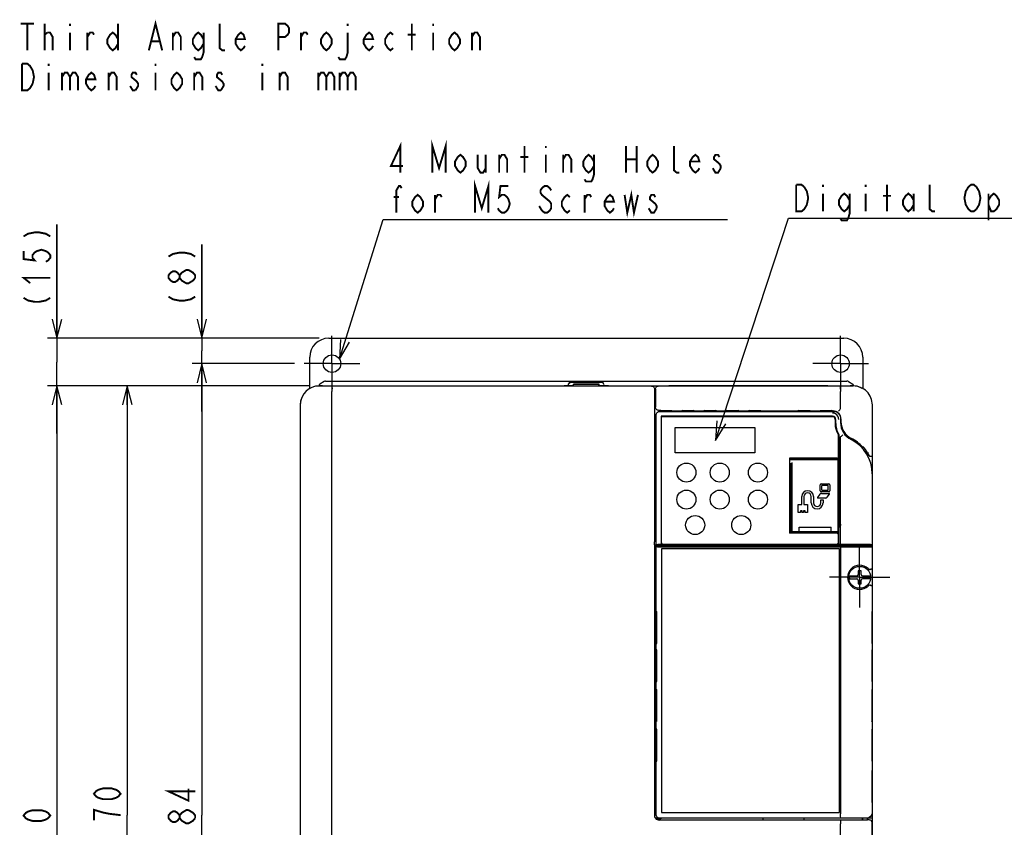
# Model space of a CAD drawing. Extents: x 30 to 410, y 35 to 287.
# Tile 6 of 23: x 30 to 133, y 189 to 274. Entities that reach past the tile are written whole.
import ezdxf

# ---------------------------------------------------------------- set-up
doc = ezdxf.new("R2010")
doc.units = 0
doc.header["$LTSCALE"] = 23.1
doc.linetypes.add('CENTER', pattern=[0.6, 0.375, -0.075, 0.075, -0.075])
doc.layers.get('0').update_dxf_attribs({"linetype": 'CONTINUOUS'})
for name, color, linetype in [('ALL_DIM', 7, 'CONTINUOUS'), ('ALL_NOTE', 7, 'CONTINUOUS'), ('DEFAULT_1', 7, 'CENTER')]:
    doc.layers.add(name, color=color, linetype=linetype)
doc.dimstyles.get("Standard").update_dxf_attribs({"dimtxt": 2.5, "dimasz": 2.5, "dimexe": 1.25, "dimexo": 0.625, "dimtad": 1, "dimcen": 2.5, "dimazin": 3, "dimtfac": 1, "dimtmove": 0, "dimatfit": 3})

# ---------------------------------------------------------------- blocks, each defined once
blk = doc.blocks.new('_OPEN')
at = {"color": 0, "linetype": 'BYBLOCK'}
for p, q in [((0, 0), (-1, 0.25)), ((-1, -0.25), (0, 0)), ((-1, 0), (0, 0))]:
    blk.add_line(p, q, dxfattribs=at)
blk = doc.blocks.new('*D1')
at = {"layer": 'ALL_DIM', "color": 2, "linetype": 'CONTINUOUS'}
for p, q in [((60.58, 235.2), (40.45, 235.2)), ((41.45, 235.2), (41.45, 190.2)), ((41.45, 145.2), (41.45, 190.2)), ((62.58, 145.2), (40.45, 145.2))]:
    blk.add_line(p, q, dxfattribs=at)
at = {"layer": 'ALL_DIM', "color": 2, "linetype": 'CONTINUOUS', "xscale": 2, "yscale": 2, "zscale": 2}
for p, rotation in [((41.45, 235.2), 90), ((41.45, 145.2), 270)]:
    blk.add_blockref('_OPEN', p, dxfattribs=dict(at, rotation=rotation))
blk = doc.blocks.new('*D8')
at = {"layer": 'ALL_DIM', "color": 2, "linetype": 'CONTINUOUS'}
for p, q in [((59, 237.53), (48.27, 237.53)), ((49.27, 237.53), (49.27, 190.2)), ((49.27, 142.86), (49.27, 190.2)), ((59, 142.86), (48.27, 142.86))]:
    blk.add_line(p, q, dxfattribs=at)
at = {"layer": 'ALL_DIM', "color": 2, "linetype": 'CONTINUOUS', "xscale": 2, "yscale": 2, "zscale": 2}
for p, rotation in [((49.27, 237.53), 90), ((49.27, 142.86), 270)]:
    blk.add_blockref('_OPEN', p, dxfattribs=dict(at, rotation=rotation))
blk = doc.blocks.new('*D9')
at = {"layer": 'ALL_DIM', "color": 2, "linetype": 'CONTINUOUS'}
for p, q in [((49.27, 240.2), (49.27, 250.01)), ((49.27, 250.01), (49.27, 238.86)), ((61.58, 240.2), (48.27, 240.2)), ((49.27, 232.53), (49.27, 238.86)), ((59, 237.53), (48.27, 237.53)), ((49.27, 237.53), (49.27, 232.53))]:
    blk.add_line(p, q, dxfattribs=at)
at = {"layer": 'ALL_DIM', "color": 2, "linetype": 'CONTINUOUS', "xscale": 2, "yscale": 2, "zscale": 2}
for p, rotation in [((49.27, 240.2), 270), ((49.27, 237.53), 90)]:
    blk.add_blockref('_OPEN', p, dxfattribs=dict(at, rotation=rotation))
blk = doc.blocks.new('*D10')
at = {"layer": 'ALL_DIM', "color": 2, "linetype": 'CONTINUOUS'}
for p, q in [((34.07, 240.2), (34.07, 252.13)), ((34.07, 252.13), (34.07, 237.7)), ((61.58, 240.2), (33.07, 240.2)), ((34.07, 230.2), (34.07, 237.7)), ((60.58, 235.2), (33.07, 235.2)), ((34.07, 235.2), (34.07, 230.2))]:
    blk.add_line(p, q, dxfattribs=at)
at = {"layer": 'ALL_DIM', "color": 2, "linetype": 'CONTINUOUS', "xscale": 2, "yscale": 2, "zscale": 2}
for p, rotation in [((34.07, 240.2), 270), ((34.07, 235.2), 90)]:
    blk.add_blockref('_OPEN', p, dxfattribs=dict(at, rotation=rotation))
blk = doc.blocks.new('*D28')
at = {"layer": 'ALL_DIM', "color": 2, "linetype": 'CONTINUOUS'}
for p, q in [((60.58, 235.2), (33.07, 235.2)), ((34.07, 235.2), (34.07, 186.86)), ((34.07, 138.53), (34.07, 186.86)), ((59.95, 138.53), (33.07, 138.53))]:
    blk.add_line(p, q, dxfattribs=at)
at = {"layer": 'ALL_DIM', "color": 2, "linetype": 'CONTINUOUS', "xscale": 2, "yscale": 2, "zscale": 2}
for p, rotation in [((34.07, 235.2), 90), ((34.07, 138.53), 270)]:
    blk.add_blockref('_OPEN', p, dxfattribs=dict(at, rotation=rotation))

msp = doc.modelspace()

# ---------------------------------------------------------------- linework, layer by layer
at = {"color": 7, "linetype": 'CONTINUOUS'}
for p, q in [((62.579, 240.197), (116.579, 240.197)), ((60.579, 234.922), (60.579, 238.197)), ((118.579, 238.197), (118.579, 234.923)), ((62.079, 235.652), (61.629, 235.392)), ((62.246, 235.697), (88.008, 235.697)), ((87.687, 235.306), (87.817, 235.53)), ((87.914, 235.652), (87.92, 235.657)), ((91.236, 235.542), (87.923, 235.542)), ((88.009, 235.697), (91.15, 235.697)), ((91.151, 235.697), (116.913, 235.697)), ((91.239, 235.657), (91.245, 235.652)), ((91.472, 235.306), (91.387, 235.453)), ((117.079, 235.652), (117.529, 235.392)), ((61.579, 235.306), (61.579, 235.197)), ((61.913, 235.209), (61.579, 235.212)), ((61.579, 235.197), (117.579, 235.197)), ((96.41, 235.188), (61.585, 235.188)), ((61.913, 235.209), (61.913, 235.197)), ((62.913, 158.53), (62.913, 234.614)), ((87.246, 235.222), (87.246, 235.197)), ((88.237, 235.222), (87.246, 235.222)), ((88.008, 235.207), (88.102, 235.197)), ((88.008, 235.207), (88.992, 235.207)), ((88.237, 235.222), (88.237, 235.372)), ((88.237, 235.372), (88.246, 235.364)), ((90.921, 235.372), (88.237, 235.372)), ((88.237, 235.222), (88.246, 235.218)), ((88.246, 235.218), (88.246, 235.364)), ((88.246, 235.364), (90.913, 235.364)), ((88.246, 235.218), (90.913, 235.218)), ((88.992, 235.197), (88.992, 235.207)), ((89.013, 235.197), (88.992, 235.207)), ((90.146, 235.197), (90.167, 235.207)), ((90.167, 235.197), (90.167, 235.207)), ((90.167, 235.207), (91.15, 235.207)), ((90.913, 235.364), (90.921, 235.372)), ((90.913, 235.218), (90.913, 235.364)), ((90.921, 235.222), (90.913, 235.218)), ((90.921, 235.222), (90.921, 235.372)), ((91.913, 235.222), (90.921, 235.222)), ((91.056, 235.197), (91.15, 235.207)), ((91.913, 235.222), (91.913, 235.197)), ((96.743, 234.855), (96.743, 233.53)), ((96.846, 234.864), (96.846, 232.967)), ((98.246, 235.23), (98.246, 235.197)), ((98.246, 235.23), (114.913, 235.23)), ((114.913, 235.23), (114.913, 235.197)), ((116.246, 232.853), (116.246, 234.614)), ((117.579, 235.212), (117.246, 235.209)), ((117.246, 235.209), (117.246, 235.197)), ((117.579, 235.306), (117.579, 235.197)), ((96.743, 233.53), (96.746, 233.53)), ((96.746, 233.53), (96.746, 218.864)), ((59.579, 233.197), (59.579, 147.197)), ((59.588, 233.191), (59.588, 147.203)), ((97.392, 232.634), (97.179, 232.634)), ((97.254, 232.521), (115.571, 232.521)), ((97.392, 232.521), (97.392, 232.634)), ((97.413, 232.614), (97.392, 232.634)), ((97.413, 232.521), (97.413, 232.614)), ((97.413, 232.614), (97.692, 232.614)), ((97.692, 232.614), (97.746, 232.595)), ((97.746, 232.595), (97.746, 232.521)), ((98.556, 232.595), (97.746, 232.595)), ((98.556, 232.521), (98.556, 232.595)), ((98.556, 232.595), (98.579, 232.572)), ((98.579, 232.572), (98.579, 232.521)), ((98.579, 232.572), (99.591, 232.572)), ((99.653, 232.634), (99.591, 232.572)), ((99.591, 232.521), (99.591, 232.572)), ((99.653, 232.634), (100.839, 232.634)), ((100.901, 232.572), (100.839, 232.634)), ((100.901, 232.572), (100.901, 232.521)), ((100.901, 232.572), (101.924, 232.572)), ((101.986, 232.634), (101.924, 232.572)), ((101.924, 232.521), (101.924, 232.572)), ((101.986, 232.634), (103.173, 232.634)), ((103.234, 232.572), (103.173, 232.634)), ((103.234, 232.572), (103.234, 232.521)), ((103.234, 232.572), (104.258, 232.572)), ((104.319, 232.634), (104.258, 232.572)), ((104.258, 232.521), (104.258, 232.572)), ((104.319, 232.634), (105.506, 232.634)), ((105.568, 232.572), (105.506, 232.634)), ((105.568, 232.572), (105.568, 232.521)), ((105.568, 232.572), (106.591, 232.572)), ((106.653, 232.634), (106.591, 232.572)), ((106.591, 232.521), (106.591, 232.572)), ((106.653, 232.634), (107.839, 232.634)), ((107.901, 232.572), (107.839, 232.634)), ((107.901, 232.572), (107.901, 232.521)), ((107.901, 232.572), (111.758, 232.572)), ((111.819, 232.634), (111.758, 232.572)), ((111.758, 232.521), (111.758, 232.572)), ((111.819, 232.634), (113.006, 232.634)), ((113.068, 232.572), (113.006, 232.634)), ((113.068, 232.572), (113.068, 232.521)), ((113.068, 232.572), (114.091, 232.572)), ((114.153, 232.634), (114.091, 232.572)), ((114.091, 232.521), (114.091, 232.572)), ((114.153, 232.634), (115.339, 232.634)), ((115.401, 232.572), (115.339, 232.634)), ((115.401, 232.572), (115.401, 232.521)), ((115.401, 232.572), (115.455, 232.572)), ((115.617, 232.556), (115.455, 232.572)), ((119.579, 147.197), (119.579, 233.197)), ((96.921, 218.532), (96.921, 232.189)), ((97.43, 232.013), (97.43, 218.563)), ((115.396, 232.013), (97.43, 232.013)), ((97.436, 231.894), (97.436, 218.734)), ((97.549, 232.007), (115.429, 232.007)), ((115.696, 231.68), (115.696, 230.95)), ((115.729, 231.68), (115.729, 231.355)), ((116.237, 231.856), (116.237, 231.364)), ((116.288, 231.739), (116.272, 231.902)), ((116.288, 231.739), (116.288, 231.447)), ((96.913, 228.717), (96.913, 231.03)), ((96.913, 231.03), (96.921, 231.03)), ((98.913, 228.18), (98.913, 230.847)), ((98.913, 230.847), (107.246, 230.847)), ((107.246, 230.847), (107.246, 228.18)), ((116.029, 227.78), (116.029, 230.037)), ((116.079, 230.082), (116.079, 220.883)), ((116.246, 218.564), (116.246, 229.835)), ((96.913, 228.717), (96.746, 228.717)), ((96.921, 228.656), (96.746, 228.656)), ((96.921, 228.717), (96.913, 228.717)), ((107.246, 228.18), (98.913, 228.18)), ((118.579, 228.602), (118.579, 228.859)), ((119.088, 228.2), (119.079, 228.198)), ((119.079, 228.198), (119.079, 227.894)), ((119.088, 228.2), (119.088, 227.88)), ((110.896, 227.614), (110.896, 219.747)), ((115.863, 227.614), (110.896, 227.614)), ((110.896, 227.564), (116.079, 227.564)), ((110.896, 227.48), (112.429, 227.48)), ((111.163, 219.93), (111.163, 227.158)), ((112.429, 227.472), (112.429, 227.48)), ((112.429, 227.472), (115.329, 227.472)), ((113.746, 227.472), (113.746, 227.564)), ((114.213, 227.564), (114.213, 227.472)), ((114.613, 227.472), (114.613, 227.564)), ((115.079, 227.564), (115.079, 227.472)), ((115.329, 227.48), (115.329, 227.472)), ((115.329, 227.48), (116.079, 227.48)), ((115.413, 227.48), (115.413, 227.564)), ((115.579, 227.564), (115.579, 227.48)), ((115.913, 227.48), (115.913, 227.564)), ((115.996, 219.93), (115.996, 227.48)), ((111.163, 227.03), (110.896, 227.03)), ((111.125, 226.964), (110.896, 226.964)), ((111.079, 220.423), (111.079, 226.964)), ((111.079, 226.557), (111.163, 226.557)), ((115.996, 226.557), (116.079, 226.557)), ((119.571, 225.989), (119.571, 218.868)), ((114.123, 224.197), (114.123, 224.83)), ((114.223, 224.93), (115.023, 224.93)), ((115.023, 224.097), (114.223, 224.097)), ((114.29, 224.264), (114.29, 224.764)), ((114.956, 224.764), (114.29, 224.764)), ((114.29, 224.264), (114.956, 224.264)), ((114.956, 224.264), (114.956, 224.764)), ((115.123, 224.83), (115.123, 224.197)), ((112.173, 222.764), (112.173, 223.597)), ((112.406, 223.597), (112.406, 222.764)), ((113.173, 222.93), (113.173, 223.597)), ((113.406, 223.597), (113.406, 222.93)), ((114.064, 223.841), (113.838, 223.503)), ((114.683, 223.43), (113.877, 223.43)), ((114.173, 222.93), (114.173, 223.264)), ((114.173, 223.264), (114.406, 223.264)), ((114.23, 223.93), (115.036, 223.93)), ((114.406, 223.264), (114.406, 222.93)), ((114.849, 223.519), (115.075, 223.858)), ((119.579, 223.93), (119.571, 223.93)), ((119.579, 223.597), (119.571, 223.597)), ((96.746, 222.571), (96.921, 222.571)), ((96.746, 222.51), (96.913, 222.51)), ((96.913, 220.176), (96.913, 222.51)), ((96.921, 222.51), (96.913, 222.51)), ((111.79, 221.93), (111.79, 222.764)), ((111.79, 222.764), (112.173, 222.764)), ((112.04, 222.097), (112.04, 221.93)), ((112.206, 222.097), (112.04, 222.097)), ((112.206, 221.93), (112.206, 222.097)), ((112.373, 222.097), (112.373, 221.93)), ((112.54, 222.097), (112.373, 222.097)), ((112.406, 222.764), (112.79, 222.764)), ((112.54, 221.93), (112.54, 222.097)), ((112.79, 222.764), (112.79, 221.93)), ((111.163, 221.53), (111.079, 221.53)), ((112.04, 221.93), (111.79, 221.93)), ((112.373, 221.93), (112.206, 221.93)), ((112.79, 221.93), (112.54, 221.93)), ((116.079, 221.53), (115.996, 221.53)), ((96.921, 220.177), (96.913, 220.176)), ((96.921, 220.176), (96.913, 220.176)), ((111.079, 219.83), (111.079, 220.372)), ((111.163, 220.364), (111.079, 220.364)), ((111.163, 219.93), (115.996, 219.93)), ((111.913, 219.764), (111.913, 220.397)), ((111.913, 220.397), (115.246, 220.397)), ((115.246, 219.764), (115.246, 220.397)), ((116.079, 220.364), (115.996, 220.364)), ((116.079, 220.906), (116.15, 220.847)), ((116.079, 220.39), (116.079, 220.871)), ((116.15, 220.412), (116.079, 220.355)), ((116.079, 218.563), (116.079, 220.378)), ((116.092, 220.405), (116.092, 220.407)), ((119.579, 219.93), (119.571, 219.93)), ((96.746, 219.551), (96.921, 219.551)), ((96.746, 219.489), (96.921, 219.489)), ((115.863, 219.747), (110.896, 219.747)), ((111.913, 219.83), (111.079, 219.83)), ((115.246, 219.764), (111.913, 219.764)), ((116.079, 219.83), (115.246, 219.83)), ((116.029, 218.78), (116.029, 219.58)), ((119.579, 219.597), (119.571, 219.597)), ((96.726, 218.53), (96.726, 203.914)), ((96.726, 218.53), (96.74, 218.53)), ((98.079, 218.505), (96.726, 218.505)), ((96.726, 218.423), (97.08, 218.423)), ((97.097, 218.561), (96.921, 218.532)), ((96.921, 218.532), (97.079, 218.532)), ((96.921, 190.205), (96.921, 218.319)), ((97.076, 218.319), (96.921, 218.319)), ((97.036, 218.3), (96.921, 218.319)), ((97.079, 218.32), (97.076, 218.319)), ((97.079, 218.531), (97.079, 218.531)), ((97.079, 218.53), (99.646, 218.53)), ((97.202, 218.3), (97.079, 218.32)), ((97.08, 218.487), (97.08, 218.32)), ((97.479, 218.487), (97.08, 218.487)), ((97.202, 218.466), (97.08, 218.487)), ((97.337, 218.298), (97.279, 218.299)), ((97.307, 218.465), (116.233, 218.465)), ((116.233, 218.298), (97.337, 218.298)), ((116.079, 218.562), (97.43, 218.562)), ((97.479, 218.487), (97.479, 218.491)), ((97.479, 218.491), (97.738, 218.491)), ((97.479, 218.13), (97.479, 190.464)), ((116.146, 218.13), (97.479, 218.13)), ((97.596, 218.614), (115.863, 218.614)), ((97.746, 218.487), (97.738, 218.491)), ((98.737, 218.487), (97.746, 218.487)), ((98.079, 218.487), (98.079, 218.53)), ((99.07, 218.484), (99.079, 218.48)), ((99.079, 218.48), (102.746, 218.48)), ((99.746, 218.531), (99.746, 218.548)), ((99.746, 218.53), (100.246, 218.53)), ((100.246, 218.548), (100.246, 218.531)), ((100.346, 218.53), (101.184, 218.53)), ((101.246, 218.531), (101.246, 218.548)), ((101.746, 218.548), (101.746, 218.531)), ((102.746, 218.48), (102.755, 218.484)), ((103.079, 218.534), (103.079, 218.538)), ((103.079, 218.538), (107.979, 218.538)), ((119.412, 218.487), (103.088, 218.487)), ((103.746, 218.538), (103.746, 218.487)), ((108.579, 218.548), (108.579, 218.54)), ((108.679, 218.539), (109.518, 218.539)), ((110.079, 218.548), (110.079, 218.54)), ((110.179, 218.538), (115.746, 218.538)), ((115.079, 218.487), (115.079, 218.538)), ((115.746, 218.538), (115.746, 218.534)), ((116.246, 218.564), (116.079, 218.563)), ((116.079, 218.53), (118.251, 218.53)), ((116.146, 190.464), (116.146, 218.13)), ((116.233, 218.465), (116.233, 218.298)), ((116.246, 218.297), (116.246, 190.32)), ((118.313, 218.531), (118.313, 218.54)), ((118.313, 218.54), (119.146, 218.54)), ((118.579, 218.487), (118.579, 218.54)), ((118.746, 218.487), (118.746, 218.54)), ((118.763, 218.54), (118.763, 218.487)), ((119.062, 218.487), (119.062, 218.54)), ((119.146, 218.54), (119.146, 218.533)), ((119.146, 218.533), (119.413, 218.533)), ((119.412, 218.487), (119.342, 218.475)), ((119.412, 218.32), (119.342, 218.308)), ((119.412, 218.487), (119.413, 218.32)), ((119.412, 218.32), (119.416, 218.319)), ((119.413, 218.535), (119.553, 218.535)), ((119.571, 218.319), (119.416, 218.319)), ((119.553, 218.535), (119.445, 218.552)), ((119.508, 218.308), (119.571, 218.319)), ((119.553, 218.535), (119.553, 218.535)), ((119.571, 218.868), (119.57, 218.765)), ((119.571, 218.319), (119.571, 190.538)), ((118.079, 215.814), (118.079, 215.43)), ((118.413, 215.814), (118.079, 215.814)), ((118.413, 215.43), (118.413, 215.814)), ((119.137, 216.038), (119.132, 216.043)), ((96.726, 215.197), (96.921, 215.197)), ((96.726, 215.115), (96.921, 215.115)), ((117.166, 215.297), (117.946, 215.297)), ((117.166, 214.964), (117.946, 214.964)), ((118.079, 214.83), (118.079, 214.447)), ((118.413, 214.447), (118.413, 214.83)), ((118.546, 215.297), (119.326, 215.297)), ((119.326, 214.964), (118.546, 214.964)), ((118.079, 214.447), (118.413, 214.447)), ((119.132, 214.217), (119.137, 214.223)), ((96.939, 211.53), (96.939, 208.197)), ((96.974, 211.529), (96.939, 211.53)), ((96.974, 208.198), (96.974, 211.529)), ((119.553, 211.53), (119.518, 211.529)), ((119.518, 211.529), (119.518, 208.198)), ((119.553, 208.197), (119.553, 211.53)), ((96.939, 208.197), (96.974, 208.198)), ((96.939, 207.53), (96.939, 204.197)), ((96.974, 207.529), (96.939, 207.53)), ((96.974, 204.198), (96.974, 207.529)), ((119.518, 208.198), (119.553, 208.197)), ((119.553, 207.53), (119.518, 207.529)), ((119.518, 207.529), (119.518, 204.198)), ((119.553, 204.197), (119.553, 207.53)), ((96.726, 203.914), (96.727, 203.743)), ((96.727, 203.743), (96.729, 203.439)), ((96.728, 203.571), (96.921, 203.571)), ((96.729, 203.504), (96.921, 203.504)), ((96.729, 203.439), (96.731, 203.177)), ((96.939, 204.197), (96.974, 204.198)), ((119.518, 204.198), (119.553, 204.197)), ((96.731, 203.177), (96.732, 202.953)), ((96.732, 202.953), (96.733, 202.673)), ((96.733, 202.673), (96.733, 202.453)), ((96.733, 202.453), (96.734, 202.185)), ((96.947, 203.197), (96.947, 200.197)), ((96.965, 200.197), (96.965, 203.197)), ((119.527, 203.197), (119.527, 200.197)), ((119.545, 200.197), (119.545, 203.197)), ((96.734, 202.185), (96.734, 202.066)), ((96.734, 202.066), (96.734, 201.971)), ((96.734, 201.971), (96.734, 201.92)), ((96.734, 201.697), (96.734, 201.689)), ((96.734, 201.539), (96.734, 201.497)), ((96.734, 201.497), (96.734, 201.449)), ((96.734, 201.449), (96.734, 201.393)), ((96.734, 201.393), (96.734, 201.251)), ((96.731, 200.333), (96.73, 200.091)), ((96.732, 200.541), (96.731, 200.333)), ((96.733, 200.8), (96.732, 200.541)), ((96.734, 201.003), (96.733, 200.8)), ((96.734, 201.251), (96.734, 201.003)), ((96.726, 199.48), (96.726, 190.176)), ((96.921, 199.822), (96.728, 199.822)), ((96.729, 199.89), (96.921, 199.89)), ((96.939, 199.196), (96.939, 195.864)), ((96.974, 199.196), (96.939, 199.196)), ((96.974, 195.865), (96.974, 199.196)), ((119.553, 199.196), (119.518, 199.196)), ((119.518, 199.196), (119.518, 195.865)), ((119.553, 195.864), (119.553, 199.196)), ((96.939, 195.864), (96.974, 195.865)), ((119.518, 195.865), (119.553, 195.864)), ((119.553, 194.863), (119.518, 194.862)), ((119.518, 194.862), (119.518, 191.531)), ((119.553, 191.531), (119.553, 194.863)), ((96.726, 193.238), (96.921, 193.238)), ((96.726, 193.156), (96.921, 193.156)), ((119.518, 191.531), (119.553, 191.531)), ((97.479, 190.464), (116.146, 190.464)), ((96.81, 189.904), (97.12, 189.904)), ((96.877, 189.822), (97.354, 189.822)), ((118.551, 189.676), (97.226, 189.676)), ((118.905, 189.872), (97.254, 189.872)), ((108.079, 189.872), (108.079, 189.676)), ((112.413, 189.676), (112.413, 189.872)), ((116.246, 186.495), (116.246, 189.302)), ((118.536, 189.676), (118.536, 189.872)), ((118.551, 189.676), (118.579, 189.704)), ((118.573, 189.698), (118.573, 189.872)), ((118.579, 189.704), (119.013, 189.704)), ((119.013, 189.697), (119.013, 189.704)), ((119.079, 189.697), (119.013, 189.697)), ((119.079, 189.697), (119.079, 189.896)), ((119.079, 189.697), (119.105, 189.694)), ((119.237, 189.694), (119.079, 189.694)), ((119.088, 189.864), (119.106, 189.881)), ((119.579, 189.864), (119.088, 189.864)), ((119.088, 189.697), (119.088, 189.864)), ((119.571, 163.04), (119.571, 189.361))]:
    msp.add_line(p, q, dxfattribs=at)
for points in [[(87.923, 235.542), (87.879, 235.536), (87.837, 235.519), (87.8, 235.49), (87.772, 235.453)], [(87.817, 235.53), (87.832, 235.556), (87.848, 235.579), (87.864, 235.6), (87.88, 235.619), (87.897, 235.637), (87.914, 235.652)], [(87.92, 235.657), (87.966, 235.687), (88.008, 235.697)], [(91.151, 235.697), (91.193, 235.687), (91.239, 235.657)], [(91.387, 235.453), (91.358, 235.49), (91.321, 235.519), (91.28, 235.536), (91.236, 235.542)], [(91.245, 235.652), (91.262, 235.637), (91.278, 235.619), (91.295, 235.6), (91.311, 235.579), (91.327, 235.556), (91.342, 235.53)], [(61.585, 235.188), (61.272, 235.163), (60.967, 235.09), (60.678, 234.97), (60.411, 234.807), (60.173, 234.603), (59.969, 234.365), (59.806, 234.098), (59.686, 233.809), (59.613, 233.504), (59.588, 233.191)], [(62.939, 235.012), (62.934, 235.001), (62.928, 234.974), (62.923, 234.934), (62.919, 234.882), (62.916, 234.82), (62.914, 234.751), (62.913, 234.68)], [(96.41, 235.188), (96.484, 235.18), (96.554, 235.155), (96.618, 235.115), (96.67, 235.063), (96.71, 234.999), (96.735, 234.929), (96.743, 234.855)], [(96.846, 234.864), (96.854, 234.938), (96.879, 235.008), (96.918, 235.071), (96.971, 235.124), (97.034, 235.164), (97.105, 235.188), (97.179, 235.197)], [(116.246, 234.864), (116.245, 234.929), (116.244, 234.991), (116.241, 235.049), (116.238, 235.099), (116.234, 235.141), (116.229, 235.172), (116.224, 235.19), (116.219, 235.197)], [(97.179, 232.634), (97.105, 232.642), (97.034, 232.667), (96.971, 232.707), (96.918, 232.759), (96.879, 232.823), (96.854, 232.893), (96.846, 232.967)], [(96.921, 232.189), (96.938, 232.292), (96.985, 232.384), (97.058, 232.458), (97.151, 232.505), (97.254, 232.521)], [(115.866, 232.151), (115.729, 232.256), (115.568, 232.323), (115.396, 232.346)], [(115.571, 232.521), (115.744, 232.499), (115.905, 232.432), (116.042, 232.327), (116.148, 232.189), (116.215, 232.028), (116.237, 231.856)], [(116.272, 231.902), (116.225, 232.058), (116.148, 232.202), (116.044, 232.328), (115.918, 232.432), (115.774, 232.509), (115.617, 232.556)], [(116.036, 232.558), (116.045, 232.563), (116.063, 232.582), (116.089, 232.613), (116.121, 232.655), (116.157, 232.706), (116.197, 232.763), (116.238, 232.824)], [(116.238, 232.824), (116.242, 232.832), (116.245, 232.842), (116.246, 232.853)], [(116.062, 231.68), (116.039, 231.852), (115.972, 232.013), (115.866, 232.151)], [(116.246, 229.835), (116.247, 229.848), (116.249, 229.859), (116.252, 229.869), (116.257, 229.878), (116.263, 229.883)], [(116.263, 229.883), (116.334, 229.937), (116.396, 229.986), (116.445, 230.026), (116.476, 230.054), (116.487, 230.068)], [(119.579, 227.954), (119.573, 227.91), (119.556, 227.868), (119.528, 227.833), (119.492, 227.807), (119.451, 227.792), (119.407, 227.787), (119.363, 227.795), (119.322, 227.814), (119.288, 227.843), (119.263, 227.88)], [(111.163, 226.956), (111.149, 226.957), (111.137, 226.959), (111.125, 226.964)], [(115.996, 227.104), (116.028, 227.102), (116.055, 227.097), (116.073, 227.085), (116.079, 227.064)], [(116.079, 226.997), (116.074, 226.976), (116.055, 226.964), (116.027, 226.958), (115.996, 226.956)], [(111.079, 220.888), (111.077, 220.873), (111.072, 220.858), (111.064, 220.842)], [(111.064, 220.418), (111.072, 220.403), (111.077, 220.387), (111.079, 220.372)], [(116.092, 220.853), (116.092, 220.855), (116.092, 220.856), (116.092, 220.856)], [(116.092, 220.404), (116.092, 220.404), (116.092, 220.405)], [(116.15, 220.847), (116.205, 220.765), (116.231, 220.675), (116.231, 220.583), (116.204, 220.493), (116.15, 220.412)], [(96.74, 218.53), (96.741, 218.539), (96.743, 218.563), (96.744, 218.603), (96.745, 218.656), (96.745, 218.719), (96.746, 218.789), (96.746, 218.864)], [(116.246, 218.297), (97.306, 218.297), (97.245, 218.297), (97.189, 218.297), (97.139, 218.298), (97.098, 218.298), (97.066, 218.299), (97.045, 218.299), (97.036, 218.3)], [(97.43, 218.564), (97.33, 218.563), (97.24, 218.563), (97.166, 218.562), (97.117, 218.562), (97.097, 218.561)], [(97.202, 218.466), (97.207, 218.466), (97.217, 218.466), (97.233, 218.466), (97.254, 218.465), (97.307, 218.465)], [(97.279, 218.299), (97.233, 218.299), (97.217, 218.299), (97.207, 218.299), (97.202, 218.3)], [(99.07, 218.484), (99.053, 218.485), (99.005, 218.486), (98.931, 218.486), (98.839, 218.487), (98.737, 218.487)], [(99.646, 218.53), (99.684, 218.53), (99.717, 218.53), (99.738, 218.531), (99.746, 218.531)], [(99.746, 218.548), (99.758, 218.549), (99.794, 218.55), (99.848, 218.55), (99.918, 218.55), (99.995, 218.551), (100.072, 218.55), (100.142, 218.55), (100.198, 218.55), (100.234, 218.549), (100.246, 218.548)], [(100.246, 218.531), (100.254, 218.531), (100.275, 218.53)], [(100.275, 218.53), (100.308, 218.53), (100.346, 218.53)], [(101.184, 218.53), (101.217, 218.53), (101.238, 218.531), (101.246, 218.531)], [(101.246, 218.548), (101.258, 218.549), (101.294, 218.55), (101.348, 218.55), (101.418, 218.55), (101.495, 218.551), (101.572, 218.55), (101.642, 218.55), (101.698, 218.55), (101.734, 218.549), (101.746, 218.548)], [(101.746, 218.531), (101.754, 218.531), (101.775, 218.53)], [(101.775, 218.53), (101.808, 218.53), (102.746, 218.53)], [(102.746, 218.53), (102.849, 218.53), (102.942, 218.531), (103.016, 218.531), (103.063, 218.532), (103.079, 218.533)], [(103.088, 218.487), (102.986, 218.487), (102.894, 218.486), (102.82, 218.486), (102.773, 218.485), (102.755, 218.484)], [(107.979, 218.539), (108.018, 218.539), (108.05, 218.539), (108.072, 218.539), (108.079, 218.54)], [(108.079, 218.548), (108.091, 218.549), (108.127, 218.55), (108.182, 218.55), (108.251, 218.55), (108.328, 218.551), (108.406, 218.55), (108.475, 218.55), (108.531, 218.55), (108.567, 218.549), (108.579, 218.548)], [(108.579, 218.54), (108.587, 218.539), (108.609, 218.539)], [(108.609, 218.539), (108.641, 218.539), (108.679, 218.539)], [(109.518, 218.539), (109.55, 218.539), (109.572, 218.539), (109.579, 218.54)], [(110.079, 218.548), (110.067, 218.549), (110.031, 218.55), (109.976, 218.55), (109.907, 218.55), (109.83, 218.551), (109.753, 218.55), (109.684, 218.55), (109.628, 218.55), (109.592, 218.549), (109.579, 218.548)], [(110.079, 218.54), (110.087, 218.539), (110.109, 218.539)], [(110.109, 218.539), (110.141, 218.539), (110.179, 218.539)], [(115.746, 218.533), (115.762, 218.532), (115.81, 218.531), (115.883, 218.531), (115.976, 218.53), (116.079, 218.53)], [(116.233, 218.465), (117.274, 218.467), (118.285, 218.47), (119.253, 218.474)], [(119.253, 218.307), (118.285, 218.303), (117.274, 218.3), (116.233, 218.298)], [(119.266, 218.555), (118.297, 218.559), (117.286, 218.562), (116.246, 218.564)], [(119.331, 218.306), (118.342, 218.302), (117.31, 218.299), (116.246, 218.297)], [(118.251, 218.53), (118.283, 218.53), (118.305, 218.531), (118.313, 218.531)], [(119.076, 218.487), (119.076, 218.493), (119.077, 218.533), (119.077, 218.54)], [(119.253, 218.474), (119.298, 218.474), (119.329, 218.475), (119.342, 218.475)], [(119.342, 218.308), (119.329, 218.308), (119.298, 218.307), (119.253, 218.307)], [(119.445, 218.552), (119.43, 218.553), (119.393, 218.554), (119.337, 218.554), (119.266, 218.555)], [(119.508, 218.308), (119.493, 218.308), (119.456, 218.307), (119.401, 218.306), (119.331, 218.306)], [(119.57, 218.765), (119.567, 218.671), (119.563, 218.598), (119.558, 218.551), (119.553, 218.535)], [(119.401, 215.954), (119.355, 215.936), (119.303, 215.934), (119.247, 215.952), (119.192, 215.988), (119.137, 216.038)], [(119.401, 215.954), (119.442, 215.983), (119.477, 216.019), (119.498, 216.06)], [(119.137, 214.223), (119.174, 214.257), (119.215, 214.289), (119.26, 214.314), (119.31, 214.327), (119.359, 214.324), (119.401, 214.307)], [(119.498, 214.201), (119.477, 214.242), (119.442, 214.278), (119.401, 214.307)], [(96.956, 203.369), (96.953, 203.355), (96.95, 203.318), (96.948, 203.262), (96.947, 203.197)], [(96.965, 203.197), (96.965, 203.262), (96.963, 203.318), (96.96, 203.355), (96.956, 203.369)], [(119.536, 203.369), (119.532, 203.355), (119.529, 203.318), (119.527, 203.262), (119.527, 203.197)], [(119.545, 203.197), (119.544, 203.262), (119.542, 203.318), (119.539, 203.355), (119.536, 203.369)], [(96.734, 201.92), (96.734, 201.875), (96.734, 201.855)], [(96.734, 201.855), (96.734, 201.82), (96.734, 201.804)], [(96.734, 201.804), (96.734, 201.776), (96.734, 201.763), (96.734, 201.751), (96.734, 201.74)], [(96.734, 201.74), (96.734, 201.721), (96.734, 201.712), (96.734, 201.704), (96.734, 201.697)], [(96.734, 201.689), (96.734, 201.673), (96.734, 201.664), (96.734, 201.653), (96.734, 201.642)], [(96.734, 201.642), (96.734, 201.618), (96.734, 201.604), (96.734, 201.59)], [(96.734, 201.59), (96.734, 201.557), (96.734, 201.539)], [(96.73, 200.091), (96.728, 199.809), (96.727, 199.65), (96.726, 199.48)], [(96.947, 200.197), (96.948, 200.131), (96.95, 200.075), (96.953, 200.038), (96.956, 200.025)], [(96.956, 200.025), (96.96, 200.038), (96.963, 200.075), (96.965, 200.131), (96.965, 200.197)], [(119.527, 200.197), (119.527, 200.131), (119.529, 200.075), (119.532, 200.038), (119.536, 200.025)], [(119.536, 200.025), (119.539, 200.038), (119.542, 200.075), (119.544, 200.131), (119.545, 200.197)], [(96.726, 190.176), (96.738, 190.065), (96.775, 189.959), (96.835, 189.865), (96.914, 189.786), (97.009, 189.726), (97.114, 189.689), (97.226, 189.676)], [(97.254, 189.872), (97.151, 189.889), (97.058, 189.936), (96.985, 190.009), (96.938, 190.102), (96.921, 190.205)], [(116.219, 189.987), (116.227, 190.007), (116.235, 190.056), (116.24, 190.129), (116.244, 190.22), (116.246, 190.32)], [(119.571, 190.538), (119.548, 190.365), (119.481, 190.205), (119.376, 190.067), (119.238, 189.961), (119.077, 189.895), (118.905, 189.872)], [(97.439, 189.872), (97.435, 189.863), (97.413, 189.841), (97.385, 189.827), (97.354, 189.822)], [(116.219, 189.636), (116.225, 189.626), (116.231, 189.601), (116.236, 189.561), (116.24, 189.508), (116.243, 189.446), (116.245, 189.376), (116.246, 189.302)], [(119.106, 189.881), (119.106, 189.887), (119.107, 189.904), (119.107, 189.907)], [(119.571, 189.361), (119.562, 189.435), (119.538, 189.505), (119.498, 189.568), (119.445, 189.621), (119.382, 189.661), (119.311, 189.686), (119.237, 189.694)]]:
    msp.add_lwpolyline(points, dxfattribs=at)
for centre, radius in [((62.913, 237.53), 0.917), ((116.246, 237.53), 0.917), ((100.079, 226.114), 1), ((103.579, 226.114), 1), ((107.579, 226.114), 1), ((100.079, 223.28), 1), ((103.579, 223.28), 1), ((107.579, 223.28), 1), ((100.996, 220.614), 1), ((105.829, 220.614), 1), ((118.246, 215.13), 1.151)]:
    msp.add_circle(centre, radius, dxfattribs=at)
for centre, radius, start, end in [((62.579, 238.197), 2, 90, 180), ((116.579, 238.197), 2, 0, 90), ((62.246, 235.364), 0.333, 90.00029, 120.0003), ((116.913, 235.364), 0.333, 59.99973, 89.99971), ((61.579, 233.197), 2, 90, 180), ((61.679, 235.306), 0.1, 119.99963, 180), ((117.479, 235.306), 0.1, 0, 60.00033), ((117.579, 233.197), 2, 359.99776, 90.0013), ((117.513, 233.197), 2, 60.01085, 88.08365), ((115.746, 231.864), 1.333, 144.60176, 150.41699), ((97.596, 231.847), 0.167, 106.2602, 163.7398), ((115.396, 231.68), 0.333, 359.963, 90.01417), ((115.363, 231.68), 0.333, 0, 78.52166), ((118.246, 231.364), 2.517, 180.18806, 210.60091), ((118.246, 231.364), 2.009, 180, 243.6122), ((118.246, 231.447), 1.958, 180, 243.6122), ((118.246, 231.364), 2.583, 189.21414, 210.90004), ((115.579, 225.989), 3.991, 359.99985, 63.6122), ((115.579, 226.072), 4.042, 42.08062, 63.6122), ((115.579, 226.072), 4.095, 31.27261, 42.89468), ((115.579, 226.072), 4.104, 26.14717, 31.23849), ((115.863, 227.78), 0.167, 270, 360), ((115.996, 227.364), 0.0833, 274.50235, 359.83863), ((111.163, 226.697), 0.0833, 90, 180), ((115.996, 226.697), 0.0833, 0.01831, 90), ((112.79, 223.597), 0.617, 0, 180), ((114.223, 224.83), 0.1, 90, 180), ((114.223, 224.197), 0.1, 180, 270), ((115.023, 224.83), 0.1, 0, 90), ((115.023, 224.197), 0.1, 270, 360), ((112.79, 223.597), 0.383, 0, 180), ((113.877, 223.477), 0.0467, 146.30993, 270), ((114.23, 223.73), 0.2, 90, 146.30993), ((114.683, 223.63), 0.2, 270, 326.30993), ((115.036, 223.884), 0.0467, 326.30993, 90), ((113.79, 222.93), 0.617, 180, 360), ((113.79, 222.93), 0.383, 180, 360), ((111.229, 220.63), 0.167, 113.57818, 155.43616), ((111.229, 220.63), 0.167, 204.56384, 246.42182), ((115.929, 220.63), 0.167, 24.56384, 66.42182), ((115.929, 220.63), 0.167, 293.57818, 335.43616), ((116.113, 220.883), 0.0333, 180, 231.60337), ((116.113, 220.378), 0.0333, 128.39663, 180), ((115.913, 220.63), 0.289, 308.39663, 51.60337), ((115.863, 219.58), 0.167, 0, 90), ((97.596, 218.78), 0.167, 196.2602, 270), ((115.863, 218.78), 0.167, 270, 360), ((117.196, 218.647), 0.133, 241.79273, 298.20727), ((118.246, 215.13), 1.272, 45.88239, 314.11766), ((118.246, 215.13), 1.093, 171.2306, 188.7694), ((117.946, 215.43), 0.133, 270, 360), ((117.946, 214.83), 0.133, 0, 90), ((118.546, 215.43), 0.133, 180, 270), ((118.546, 214.83), 0.133, 90, 180), ((118.246, 215.13), 1.093, 351.2306, 8.7694)]:
    msp.add_arc(centre, radius, start, end, dxfattribs=at)
at = {"layer": 'ALL_DIM', "color": 2, "linetype": 'CONTINUOUS', "const_width": 0.2}
for points in [[(30.574, 250.872), (31.041, 251.152), (31.741, 251.292), (32.207, 251.292), (32.907, 251.152), (33.374, 250.872)], [(30.574, 249.332), (30.574, 248.492), (31.741, 248.352), (31.507, 248.632), (31.507, 248.912), (31.741, 249.192), (31.974, 249.332), (32.441, 249.472), (32.907, 249.332), (33.141, 249.192), (33.374, 248.912), (33.374, 248.632), (33.141, 248.352), (32.907, 248.212)], [(45.772, 248.755), (46.239, 249.035), (46.939, 249.175), (47.405, 249.175), (48.105, 249.035), (48.572, 248.755)], [(46.939, 246.515), (46.705, 246.235), (46.472, 246.095), (46.239, 246.095), (46.005, 246.235), (45.772, 246.515), (45.772, 246.795), (46.005, 247.075), (46.239, 247.215), (46.472, 247.215), (46.705, 247.075), (46.939, 246.795)], [(48.572, 246.515), (48.339, 246.235), (48.105, 246.095), (47.872, 245.955), (47.639, 245.955), (47.405, 246.095), (47.172, 246.235), (46.939, 246.515), (46.939, 246.795), (47.172, 247.075), (47.405, 247.215), (47.639, 247.355), (47.872, 247.355)], [(47.872, 247.355), (48.339, 247.075), (48.572, 246.795), (48.572, 246.515)], [(31.274, 245.972), (30.574, 246.532), (33.374, 246.532)], [(30.574, 244.432), (31.041, 244.152), (31.741, 244.012), (32.207, 244.012), (32.907, 244.152), (33.374, 244.432)], [(45.772, 244.555), (46.239, 244.275), (46.939, 244.135), (47.405, 244.135), (48.105, 244.275), (48.572, 244.555)], [(40.749, 192.437), (40.515, 192.157), (40.282, 192.017), (39.815, 191.877), (38.882, 191.877), (38.415, 192.017), (38.182, 192.157), (37.949, 192.437), (38.182, 192.717), (38.415, 192.857), (38.882, 192.997), (39.815, 192.997), (40.282, 192.857), (40.515, 192.717), (40.749, 192.437)], [(48.572, 192.689), (45.772, 192.689), (47.872, 191.709), (47.872, 192.969)], [(33.374, 190.153), (33.141, 189.873), (32.907, 189.733), (32.441, 189.593), (31.507, 189.593), (31.041, 189.733), (30.807, 189.873), (30.574, 190.153), (30.807, 190.433), (31.041, 190.573), (31.507, 190.713), (32.441, 190.713), (32.907, 190.573), (33.141, 190.433), (33.374, 190.153)], [(38.882, 190.477), (37.949, 190.757), (37.949, 189.637)], [(40.749, 190.197), (39.582, 190.337), (38.882, 190.477)], [(46.939, 189.889), (46.705, 189.609), (46.472, 189.469), (46.239, 189.469), (46.005, 189.609), (45.772, 189.889), (45.772, 190.169), (46.005, 190.449), (46.239, 190.589), (46.472, 190.589), (46.705, 190.449), (46.939, 190.169)], [(48.572, 189.889), (48.339, 189.609), (48.105, 189.469), (47.872, 189.329), (47.639, 189.329), (47.405, 189.469), (47.172, 189.609), (46.939, 189.889), (46.939, 190.169), (47.172, 190.449), (47.405, 190.589), (47.639, 190.729), (47.872, 190.729)], [(47.872, 190.729), (48.339, 190.449), (48.572, 190.169), (48.572, 189.889)]]:
    msp.add_lwpolyline(points, dxfattribs=at)
at = {"layer": 'ALL_NOTE', "color": 2, "linetype": 'CONTINUOUS'}
for p, q in [((63.692, 238.013), (68.291, 252.658)), ((68.291, 252.658), (68.541, 252.658)), ((68.541, 252.658), (104.381, 252.658)), ((103.131, 229.487), (110.783, 252.793)), ((110.783, 252.793), (111.033, 252.793)), ((111.033, 252.793), (149.113, 252.793))]:
    msp.add_line(p, q, dxfattribs=at)
at = {"layer": 'ALL_NOTE', "color": 2, "linetype": 'CONTINUOUS', "const_width": 0.2}
for points in [[(30.267, 273.178), (31.667, 273.178)], [(30.967, 273.178), (30.967, 270.378)], [(32.787, 270.378), (32.787, 273.178)], [(35.447, 273.178), (35.447, 272.945)], [(40.487, 273.178), (40.487, 270.378)], [(43.707, 270.378), (44.407, 273.178), (45.107, 270.378)], [(51.687, 270.378), (51.407, 270.378), (51.127, 270.612), (51.127, 273.178)], [(57.287, 270.378), (57.287, 273.178), (57.987, 273.178), (58.267, 272.945), (58.407, 272.712), (58.407, 272.245), (58.267, 272.012), (57.987, 271.778), (57.287, 271.778)], [(64.567, 273.178), (64.567, 272.945)], [(71.287, 270.378), (71.287, 273.178)], [(73.527, 273.178), (73.527, 272.945)], [(32.787, 272.012), (33.067, 272.245)], [(33.067, 272.245), (33.347, 272.245), (33.627, 271.778), (33.627, 270.378)], [(35.447, 272.245), (35.447, 270.378)], [(37.267, 271.778), (37.547, 272.245), (37.827, 272.245), (37.967, 272.012)], [(37.267, 270.378), (37.267, 272.245)], [(40.487, 271.078), (40.207, 270.612), (39.927, 270.378), (39.647, 270.612), (39.367, 271.078), (39.367, 271.545), (39.647, 272.012), (39.927, 272.245), (40.207, 272.012), (40.487, 271.545)], [(46.227, 271.778), (46.507, 272.245), (46.787, 272.245), (47.067, 271.778), (47.067, 270.378)], [(46.227, 270.378), (46.227, 272.245)], [(49.447, 271.078), (49.167, 270.612), (48.887, 270.378), (48.607, 270.612), (48.327, 271.078), (48.327, 271.545), (48.607, 272.012), (48.887, 272.245), (49.167, 272.012), (49.447, 271.545)], [(49.447, 272.245), (49.447, 270.145), (49.307, 269.678), (49.167, 269.445), (48.607, 269.445), (48.467, 269.678)], [(53.787, 270.845), (53.647, 270.612), (53.367, 270.378), (53.087, 270.612), (52.807, 271.078), (52.807, 271.545), (53.087, 272.012), (53.367, 272.245), (53.647, 272.012), (53.787, 271.545), (52.807, 271.545)], [(59.667, 271.778), (59.947, 272.245), (60.227, 272.245), (60.367, 272.012)], [(59.667, 270.378), (59.667, 272.245)], [(62.887, 271.078), (62.607, 270.612), (62.327, 270.378), (62.047, 270.612), (61.767, 271.078), (61.767, 271.545), (62.047, 272.012), (62.327, 272.245), (62.607, 272.012), (62.887, 271.545), (62.887, 271.078)], [(64.567, 272.245), (64.567, 270.145), (64.427, 269.678), (64.287, 269.445), (63.727, 269.445), (63.587, 269.678)], [(67.227, 270.845), (67.087, 270.612), (66.807, 270.378), (66.527, 270.612), (66.247, 271.078), (66.247, 271.545), (66.527, 272.012), (66.807, 272.245), (67.087, 272.012), (67.227, 271.545), (66.247, 271.545)], [(69.327, 270.612), (69.047, 270.378), (68.767, 270.612), (68.487, 271.078), (68.487, 271.545), (68.767, 272.012), (69.047, 272.245), (69.327, 272.012)], [(70.867, 272.012), (71.707, 272.012)], [(73.527, 272.245), (73.527, 270.378)], [(76.327, 271.078), (76.047, 270.612), (75.767, 270.378), (75.487, 270.612), (75.207, 271.078), (75.207, 271.545), (75.487, 272.012), (75.767, 272.245), (76.047, 272.012), (76.327, 271.545), (76.327, 271.078)], [(77.587, 271.778), (77.867, 272.245), (78.147, 272.245), (78.427, 271.778), (78.427, 270.378)], [(77.587, 270.378), (77.587, 272.245)], [(43.987, 271.312), (44.827, 271.312)], [(31.527, 266.878), (31.247, 266.412), (30.967, 266.178), (30.407, 266.178), (30.407, 268.978)], [(30.407, 268.978), (30.967, 268.978), (31.247, 268.745), (31.387, 268.512), (31.527, 268.278), (31.667, 267.578), (31.527, 266.878)], [(33.207, 268.978), (33.207, 268.745)], [(44.407, 268.978), (44.407, 268.745)], [(55.607, 268.978), (55.607, 268.745)], [(33.207, 268.045), (33.207, 266.178)], [(34.607, 267.578), (34.887, 268.045), (35.167, 268.045), (35.447, 267.578), (35.447, 266.178)], [(34.607, 268.045), (34.607, 266.178)], [(35.447, 267.578), (35.727, 268.045), (36.007, 268.045), (36.287, 267.578), (36.287, 266.178)], [(38.107, 266.645), (37.967, 266.412), (37.687, 266.178), (37.407, 266.412), (37.127, 266.878), (37.127, 267.345), (37.407, 267.812), (37.687, 268.045), (37.967, 267.812), (38.107, 267.345), (37.127, 267.345)], [(39.507, 267.578), (39.787, 268.045), (40.067, 268.045), (40.347, 267.578), (40.347, 266.178)], [(39.507, 266.178), (39.507, 268.045)], [(42.447, 267.812), (42.307, 268.045), (42.027, 268.045), (41.887, 267.812), (41.887, 267.578), (42.167, 267.345), (42.447, 267.112), (42.587, 266.878), (42.587, 266.645), (42.307, 266.178)], [(44.407, 268.045), (44.407, 266.178)], [(47.207, 266.878), (46.927, 266.412), (46.647, 266.178), (46.367, 266.412), (46.087, 266.878), (46.087, 267.345), (46.367, 267.812), (46.647, 268.045), (46.927, 267.812), (47.207, 267.345), (47.207, 266.878)], [(48.467, 267.578), (48.747, 268.045), (49.027, 268.045), (49.307, 267.578), (49.307, 266.178)], [(48.467, 266.178), (48.467, 268.045)], [(51.407, 267.812), (51.267, 268.045), (50.987, 268.045), (50.847, 267.812), (50.847, 267.578), (51.127, 267.345), (51.407, 267.112), (51.547, 266.878), (51.547, 266.645), (51.267, 266.178)], [(55.607, 268.045), (55.607, 266.178)], [(57.427, 267.578), (57.707, 268.045), (57.987, 268.045), (58.267, 267.578), (58.267, 266.178)], [(57.427, 266.178), (57.427, 268.045)], [(61.487, 267.578), (61.767, 268.045), (62.047, 268.045), (62.327, 267.578), (62.327, 266.178)], [(61.487, 268.045), (61.487, 266.178)], [(62.327, 267.578), (62.607, 268.045), (62.887, 268.045), (63.167, 267.578), (63.167, 266.178)], [(63.727, 267.578), (64.007, 268.045), (64.287, 268.045), (64.567, 267.578), (64.567, 266.178)], [(63.727, 268.045), (63.727, 266.178)], [(64.567, 267.578), (64.847, 268.045), (65.127, 268.045), (65.407, 267.578), (65.407, 266.178)], [(42.307, 266.178), (42.027, 266.178), (41.887, 266.412), (41.747, 266.645)], [(51.267, 266.178), (50.987, 266.178), (50.847, 266.412), (50.707, 266.645)], [(70.081, 257.558), (70.081, 260.358), (69.101, 258.258), (70.361, 258.258)], [(73.441, 257.558), (73.441, 260.358), (74.141, 258.025), (74.841, 260.358), (74.841, 257.558)], [(83.101, 257.558), (83.101, 260.358)], [(85.341, 260.358), (85.341, 260.125)], [(93.741, 260.358), (93.741, 257.558)], [(94.861, 260.358), (94.861, 257.558)], [(99.341, 257.558), (99.061, 257.558), (98.781, 257.791), (98.781, 260.358)], [(76.941, 258.258), (76.661, 257.791), (76.381, 257.558), (76.101, 257.791), (75.821, 258.258), (75.821, 258.725), (76.101, 259.191), (76.381, 259.425), (76.661, 259.191), (76.941, 258.725), (76.941, 258.258)], [(78.201, 259.425), (78.201, 258.025), (78.481, 257.558), (78.761, 257.558), (79.041, 258.025)], [(79.041, 259.425), (79.041, 257.558)], [(80.441, 258.958), (80.721, 259.425), (81.001, 259.425), (81.281, 258.958), (81.281, 257.558)], [(80.441, 257.558), (80.441, 259.425)], [(82.681, 259.191), (83.521, 259.191)], [(85.341, 259.425), (85.341, 257.558)], [(87.161, 258.958), (87.441, 259.425), (87.721, 259.425), (88.001, 258.958), (88.001, 257.558)], [(87.161, 257.558), (87.161, 259.425)], [(90.381, 258.258), (90.101, 257.791), (89.821, 257.558), (89.541, 257.791), (89.261, 258.258), (89.261, 258.725), (89.541, 259.191), (89.821, 259.425), (90.101, 259.191), (90.381, 258.725)], [(90.381, 259.425), (90.381, 257.325), (90.241, 256.858), (90.101, 256.625), (89.541, 256.625), (89.401, 256.858)], [(97.101, 258.258), (96.821, 257.791), (96.541, 257.558), (96.261, 257.791), (95.981, 258.258), (95.981, 258.725), (96.261, 259.191), (96.541, 259.425), (96.821, 259.191), (97.101, 258.725), (97.101, 258.258)], [(101.441, 258.025), (101.301, 257.791), (101.021, 257.558), (100.741, 257.791), (100.461, 258.258), (100.461, 258.725), (100.741, 259.191), (101.021, 259.425), (101.301, 259.191), (101.441, 258.725), (100.461, 258.725)], [(103.541, 259.191), (103.401, 259.425), (103.121, 259.425), (102.981, 259.191), (102.981, 258.958), (103.261, 258.725), (103.541, 258.491), (103.681, 258.258), (103.681, 258.025)], [(93.741, 258.958), (94.861, 258.958)], [(103.681, 258.025), (103.401, 257.558), (103.121, 257.558), (102.981, 257.791), (102.841, 258.025)], [(69.661, 253.358), (69.661, 255.691), (69.941, 256.158), (70.081, 256.158), (70.221, 255.925)], [(77.921, 253.358), (77.921, 256.158), (78.621, 253.825), (79.321, 256.158), (79.321, 253.358)], [(81.421, 256.158), (80.581, 256.158), (80.441, 254.991), (80.721, 255.225), (81.001, 255.225), (81.281, 254.991), (81.421, 254.758), (81.561, 254.291), (81.421, 253.825), (81.281, 253.591), (81.001, 253.358), (80.721, 253.358), (80.441, 253.591), (80.301, 253.825)], [(85.901, 255.691), (85.761, 255.925), (85.481, 256.158), (85.201, 256.158), (84.921, 255.925), (84.781, 255.691), (84.781, 255.458), (84.921, 255.225), (85.201, 254.991), (85.481, 254.758), (85.761, 254.525), (85.901, 254.291), (85.901, 253.825), (85.761, 253.591), (85.481, 253.358), (85.201, 253.358), (84.921, 253.591), (84.781, 253.825), (84.641, 254.058)], [(112.713, 254.193), (112.433, 253.726), (112.153, 253.493), (111.593, 253.493), (111.593, 256.293)], [(111.593, 256.293), (112.153, 256.293), (112.433, 256.06)], [(112.433, 256.06), (112.713, 255.593), (112.853, 254.893), (112.713, 254.193)], [(114.393, 256.293), (114.393, 256.06)], [(118.873, 256.293), (118.873, 256.06)], [(121.113, 253.493), (121.113, 256.293)], [(126.153, 253.493), (125.873, 253.493), (125.593, 253.726), (125.593, 256.293)], [(130.493, 253.726), (130.213, 253.493), (129.933, 253.493), (129.653, 253.726), (129.513, 253.96), (129.373, 254.193), (129.233, 254.893), (129.373, 255.593), (129.513, 255.826), (129.653, 256.06), (129.933, 256.293), (130.213, 256.293), (130.493, 256.06)], [(130.493, 256.06), (130.773, 255.593), (130.913, 254.893), (130.773, 254.193), (130.493, 253.726)], [(69.381, 254.991), (69.941, 254.991)], [(72.461, 254.058), (72.181, 253.591), (71.901, 253.358), (71.621, 253.591), (71.341, 254.058), (71.341, 254.525), (71.621, 254.991), (71.901, 255.225), (72.181, 254.991), (72.461, 254.525), (72.461, 254.058)], [(73.721, 254.758), (74.001, 255.225), (74.281, 255.225), (74.421, 254.991)], [(73.721, 253.358), (73.721, 255.225)], [(87.861, 253.591), (87.581, 253.358), (87.301, 253.591), (87.021, 254.058), (87.021, 254.525), (87.301, 254.991), (87.581, 255.225), (87.861, 254.991)], [(89.401, 254.758), (89.681, 255.225), (89.961, 255.225), (90.101, 254.991)], [(89.401, 253.358), (89.401, 255.225)], [(92.481, 253.825), (92.341, 253.591), (92.061, 253.358), (91.781, 253.591), (91.501, 254.058), (91.501, 254.525), (91.781, 254.991), (92.061, 255.225), (92.341, 254.991), (92.481, 254.525), (91.501, 254.525)], [(93.601, 255.225), (93.881, 253.358), (94.301, 255.225), (94.581, 253.358), (95.001, 255.225)], [(96.821, 254.991), (96.681, 255.225), (96.401, 255.225), (96.261, 254.991), (96.261, 254.758), (96.541, 254.525), (96.821, 254.291), (96.961, 254.058), (96.961, 253.825)], [(114.393, 255.36), (114.393, 253.493)], [(117.193, 254.193), (116.913, 253.726), (116.633, 253.493), (116.353, 253.726), (116.073, 254.193), (116.073, 254.66), (116.353, 255.126), (116.633, 255.36), (116.913, 255.126), (117.193, 254.66)], [(117.193, 255.36), (117.193, 253.26), (117.053, 252.793), (116.913, 252.56), (116.353, 252.56), (116.213, 252.793)], [(118.873, 255.36), (118.873, 253.493)], [(120.693, 255.126), (121.533, 255.126)], [(123.913, 254.193), (123.633, 253.726), (123.353, 253.493), (123.073, 253.726), (122.793, 254.193), (122.793, 254.66), (123.073, 255.126), (123.353, 255.36), (123.633, 255.126), (123.913, 254.66)], [(123.913, 255.36), (123.913, 253.493)], [(131.753, 254.66), (132.033, 255.126), (132.313, 255.36), (132.593, 255.126), (132.873, 254.66), (132.873, 254.193), (132.593, 253.726), (132.313, 253.493), (132.033, 253.493), (131.753, 254.193)], [(131.753, 255.36), (131.753, 252.56)], [(96.961, 253.825), (96.681, 253.358), (96.401, 253.358), (96.261, 253.591), (96.121, 253.825)]]:
    msp.add_lwpolyline(points, dxfattribs=at)
at = {"layer": 'ALL_NOTE', "color": 2, "linetype": 'CONTINUOUS'}
for points in [[(63.814, 240.071), (63.692, 238.013), (64.768, 239.771)], [(103.28, 231.543), (103.131, 229.487), (104.23, 231.231)]]:
    msp.add_lwpolyline(points, dxfattribs=at)
at = {"layer": 'DEFAULT_1', "color": 7, "linetype": 'CENTER'}
for p, q in [((62.913, 237.53), (62.913, 240.447)), ((116.246, 237.53), (116.246, 240.447)), ((62.913, 237.53), (59.996, 237.53)), ((62.913, 237.53), (62.913, 234.614)), ((62.913, 237.53), (65.829, 237.53)), ((116.246, 237.53), (113.329, 237.53)), ((116.246, 237.53), (116.246, 234.614)), ((116.246, 237.53), (119.163, 237.53)), ((118.246, 215.13), (118.246, 218.281)), ((118.246, 215.13), (115.095, 215.13)), ((118.246, 215.13), (118.246, 211.979)), ((118.246, 215.13), (121.397, 215.13))]:
    msp.add_line(p, q, dxfattribs=at)

# ---------------------------------------------------------------- dimensions: what is measured, and where the dimension line sits
at = {"layer": 'ALL_DIM', "color": 2, "linetype": 'CONTINUOUS'}
for base, p1, p2, angle, picture, middle in [((34.074, 235.197), (61.579, 240.197), (60.579, 235.197), 270, '*D10', (33.374, 243.172)), ((49.272, 240.197), (58.996, 237.53), (61.579, 240.197), 90, '*D9', (48.572, 243.295)), ((49.272, 237.53), (58.996, 142.864), (58.996, 237.53), 90, '*D8', (48.572, 186.669)), ((34.074, 138.53), (60.579, 235.197), (59.946, 138.53), 270, '*D28', (33.374, 184.553)), ((41.449, 235.197), (62.579, 145.197), (60.579, 235.197), 90, '*D1', (40.749, 186.837))]:
    dim = msp.add_linear_dim(base=base, p1=p1, p2=p2, angle=angle, dimstyle='Standard', dxfattribs=at)
    dim.commit()
    dim.dimension.update_dxf_attribs({"geometry": picture, "text_midpoint": middle, "dimtype": 128})

doc.saveas('drawing.dxf')
